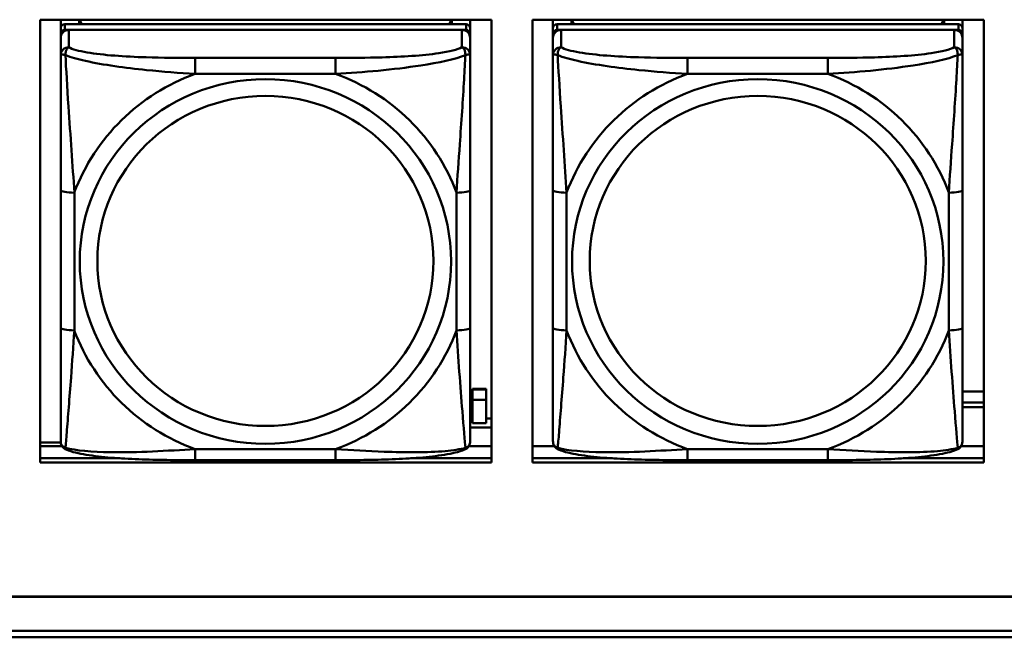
# Model space of a CAD drawing. Header units: inches. Extents: x 0.8 to 72.9, y -7.8 to 49.3.
# Tile 142 of 256: x 48.8 to 50.2, y 10.9 to 11.8. Entities that reach past the tile are written whole.
import ezdxf

# ---------------------------------------------------------------- set-up
doc = ezdxf.new("R2010")
doc.units = ezdxf.units.IN
doc.header["$MEASUREMENT"] = 0
doc.layers.add('Visible Edges(ROSSANSI)', color=7, linetype='Continuous', lineweight=50)
doc.layers.add('Visible Tangent Edges(ROSSANSI)', color=7, linetype='Continuous', lineweight=50)

msp = doc.modelspace()

# ---------------------------------------------------------------- linework, layer by layer
at = {"layer": 'Visible Edges(ROSSANSI)'}
for p, q in [((48.8419, 11.1807), (48.8419, 11.8194)), ((48.8419, 11.8194), (49.4925, 11.8194)), ((48.8713, 11.2668), (48.8713, 11.8194)), ((48.8713, 11.8194), (48.8713, 11.8166)), ((48.8713, 11.8138), (48.8713, 11.8166)), ((48.8979, 11.8129), (48.8979, 11.8194)), ((48.9016, 11.8129), (48.8984, 11.8194)), ((49.4347, 11.8194), (49.4315, 11.8129)), ((49.4353, 11.8194), (49.4353, 11.8129)), ((49.4618, 11.8194), (49.4618, 11.8072)), ((49.4925, 11.8194), (49.4925, 11.1807)), ((49.5519, 11.1807), (49.5519, 11.8194)), ((49.5519, 11.8194), (50.2025, 11.8194)), ((49.5813, 11.2668), (49.5813, 11.8194)), ((49.5813, 11.8194), (49.5813, 11.8166)), ((49.5813, 11.8138), (49.5813, 11.8166)), ((49.6079, 11.8129), (49.6079, 11.8194)), ((49.6116, 11.8129), (49.6084, 11.8194)), ((50.1447, 11.8194), (50.1415, 11.8129)), ((50.1453, 11.8194), (50.1453, 11.8129)), ((50.1718, 11.8194), (50.1718, 11.8072)), ((50.2025, 11.8194), (50.2025, 11.1807)), ((48.8713, 11.7771), (48.8713, 11.8138)), ((49.4559, 11.8129), (48.8772, 11.8129)), ((48.8772, 11.8047), (49.4559, 11.8047)), ((49.45, 11.8047), (48.8831, 11.8047)), ((49.4618, 11.7989), (49.4618, 11.8071)), ((49.5813, 11.7771), (49.5813, 11.8138)), ((50.1659, 11.8129), (49.5872, 11.8129)), ((49.5872, 11.8047), (50.1659, 11.8047)), ((50.16, 11.8047), (49.5931, 11.8047)), ((50.1718, 11.7989), (50.1718, 11.8071)), ((48.8713, 11.2307), (48.8713, 11.7989)), ((48.8713, 11.7931), (48.8713, 11.2365)), ((49.4618, 11.7989), (49.4618, 11.7931)), ((49.4618, 11.7682), (49.4618, 11.7931)), ((49.5813, 11.2307), (49.5813, 11.7989)), ((49.5813, 11.7931), (49.5813, 11.2365)), ((50.1718, 11.7989), (50.1718, 11.7931)), ((50.1718, 11.7682), (50.1718, 11.7931)), ((48.8713, 11.7771), (48.8713, 11.7034)), ((49.5813, 11.7771), (49.5813, 11.7034)), ((48.8713, 11.7563), (48.8713, 11.4842)), ((49.5813, 11.7563), (49.5813, 11.4842)), ((48.8713, 11.7022), (48.8713, 11.7034)), ((49.5813, 11.7022), (49.5813, 11.7034)), ((49.4618, 11.3751), (49.4618, 11.5737)), ((50.1718, 11.3751), (50.1718, 11.5737)), ((48.8713, 11.5026), (48.8713, 11.5026)), ((48.8713, 11.4842), (48.8713, 11.5026)), ((48.8713, 11.4659), (48.8713, 11.5026)), ((49.5813, 11.5026), (49.5813, 11.5026)), ((49.5813, 11.4842), (49.5813, 11.5026)), ((49.5813, 11.4659), (49.5813, 11.5026)), ((48.8713, 11.4301), (48.8713, 11.4842)), ((49.5813, 11.43), (49.5813, 11.4842)), ((48.8713, 11.4659), (48.8713, 11.4687)), ((48.8713, 11.4659), (48.8713, 11.3528)), ((49.5813, 11.4659), (49.5813, 11.4687)), ((49.5813, 11.4659), (49.5813, 11.3528)), ((48.8713, 11.4289), (48.8713, 11.4301)), ((49.5813, 11.4289), (49.5813, 11.43)), ((48.8713, 11.2762), (48.8713, 11.3528)), ((49.5813, 11.2762), (49.5813, 11.3528)), ((48.8713, 11.2762), (48.8713, 11.2668)), ((49.465, 11.2861), (49.465, 11.2869)), ((49.485, 11.2869), (49.465, 11.2869)), ((49.465, 11.2713), (49.465, 11.2861)), ((49.465, 11.2861), (49.485, 11.2861)), ((49.485, 11.2869), (49.485, 11.2861)), ((49.485, 11.2861), (49.485, 11.2713)), ((49.5813, 11.2762), (49.5813, 11.2668)), ((50.1718, 11.283), (50.2025, 11.283)), ((48.8713, 11.2668), (48.8713, 11.2668)), ((49.465, 11.2713), (49.485, 11.2713)), ((49.5813, 11.2668), (49.5813, 11.2668)), ((50.1718, 11.2672), (50.2025, 11.2672)), ((50.2025, 11.2608), (50.1718, 11.2608)), ((48.8713, 11.2365), (48.8713, 11.2389)), ((48.8713, 11.2116), (48.8713, 11.2365)), ((49.4618, 11.2442), (49.465, 11.2442)), ((49.485, 11.2376), (49.465, 11.2376)), ((49.485, 11.2442), (49.4925, 11.2442)), ((49.5813, 11.2365), (49.5813, 11.2389)), ((49.5813, 11.2116), (49.5813, 11.2365)), ((49.4618, 11.2311), (49.4925, 11.2311)), ((48.8419, 11.2094), (48.8714, 11.2094)), ((48.8419, 11.2045), (48.8732, 11.2045)), ((49.4599, 11.2045), (49.4925, 11.2045)), ((49.5519, 11.2045), (49.5832, 11.2045)), ((50.1699, 11.2045), (50.2025, 11.2045)), ((48.8419, 11.1868), (48.9573, 11.1868)), ((48.9573, 11.1868), (48.8419, 11.1868)), ((49.4925, 11.1807), (48.8419, 11.1807)), ((49.2677, 11.1842), (49.0654, 11.1842)), ((49.376, 11.1868), (49.4925, 11.1868)), ((49.4925, 11.1868), (49.376, 11.1868)), ((49.5519, 11.1868), (49.667, 11.1868)), ((49.667, 11.1868), (49.5519, 11.1868)), ((50.2025, 11.1807), (49.5519, 11.1807)), ((49.9777, 11.1841), (49.7754, 11.1841)), ((50.0862, 11.1868), (50.2025, 11.1868)), ((50.2025, 11.1868), (50.0862, 11.1868)), ((35.8146, 10.9874), (53.1898, 10.9874)), ((53.1898, 10.987), (35.8146, 10.987)), ((35.8647, 10.9379), (53.2398, 10.9379)), ((53.2398, 10.9287), (35.8647, 10.9287))]:
    msp.add_line(p, q, dxfattribs=at)
for centre, major_axis, ratio, start_param, end_param in [((48.8772, 11.8071), (-0.00591, 0), 0.981793, 4.712366, 6.283162), ((48.8831, 11.7931), (-0.0118, 0), 0.981793, 4.712366, 6.283162), ((48.8772, 11.7989), (-0.00591, 0), 0.981793, 4.712366, 6.283162), ((49.45, 11.7931), (0.0118, 0), 0.981793, 6.283162, 7.853958), ((49.4559, 11.8071), (0.00591, 0), 0.981793, 6.283162, 7.853958), ((49.4559, 11.7989), (0.00591, 0), 0.981793, 6.283162, 7.853958), ((49.5872, 11.8071), (-0.00591, 0), 0.981793, 4.712366, 6.283162), ((49.5931, 11.7931), (-0.0118, 0), 0.981793, 4.712366, 6.283162), ((49.5872, 11.7989), (-0.00591, 0), 0.981793, 4.712366, 6.283162), ((50.16, 11.7931), (0.0118, 0), 0.981793, 6.283162, 7.853958), ((50.1659, 11.8071), (0.00591, 0), 0.981793, 6.283162, 7.853958), ((50.1659, 11.7989), (0.00591, 0), 0.981793, 6.283162, 7.853958), ((49.465, 11.2817), (0, 0.0509), 0.00001, 1.776885, 2.617275), ((49.485, 11.2817), (0, -0.0509), 0.00001, 4.918478, 5.758873)]:
    msp.add_ellipse(centre, major_axis=major_axis, ratio=ratio, start_param=start_param, end_param=end_param, dxfattribs=at)
for points, knots in [([(49.4618, 11.7682), (49.4618, 11.7642), (49.4618, 11.759), (49.4618, 11.7461), (49.4618, 11.7379), (49.4618, 11.7184), (49.4618, 11.7067), (49.4618, 11.6806), (49.4618, 11.6663), (49.4618, 11.638), (49.4618, 11.6238), (49.4618, 11.5976), (49.4618, 11.5856), (49.4618, 11.5737)], [-0.7963813, -0.7963813, -0.7963813, -0.7963813, -0.7327374, -0.7327374, -0.6587673, -0.6587673, -0.5649326, -0.5649326, -0.4570471, -0.4570471, -0.3491616, -0.3491616, -0.2569537, -0.2569537, -0.2569537, -0.2569537]), ([(50.1718, 11.7682), (50.1718, 11.7642), (50.1718, 11.759), (50.1718, 11.746), (50.1718, 11.7379), (50.1718, 11.7184), (50.1718, 11.7066), (50.1718, 11.6805), (50.1718, 11.6663), (50.1718, 11.638), (50.1718, 11.6238), (50.1718, 11.5976), (50.1718, 11.5856), (50.1718, 11.5737)], [-0.7963813, -0.7963813, -0.7963813, -0.7963813, -0.7327374, -0.7327374, -0.6587673, -0.6587673, -0.5649326, -0.5649326, -0.4570471, -0.4570471, -0.3491616, -0.3491616, -0.2569537, -0.2569537, -0.2569537, -0.2569537]), ([(49.4618, 11.3751), (49.4618, 11.3612), (49.4618, 11.3473), (49.4618, 11.3198), (49.4618, 11.3063), (49.4618, 11.2803), (49.4618, 11.2677), (49.4618, 11.2449), (49.4618, 11.2346), (49.4618, 11.2204), (49.4618, 11.2157), (49.4618, 11.2125), (49.4618, 11.2119), (49.4618, 11.2116)], [0.2569517, 0.2569517, 0.2569517, 0.2569517, 0.3649254, 0.3649254, 0.472899, 0.472899, 0.5808726, 0.5808726, 0.6888463, 0.6888463, 0.7733641, 0.7733641, 0.7968199, 0.7968199, 0.7968199, 0.7968199]), ([(50.1718, 11.3751), (50.1718, 11.3612), (50.1718, 11.3472), (50.1718, 11.3198), (50.1718, 11.3063), (50.1718, 11.2803), (50.1718, 11.2677), (50.1718, 11.2448), (50.1718, 11.2346), (50.1718, 11.2204), (50.1718, 11.2157), (50.1718, 11.2124), (50.1718, 11.2119), (50.1718, 11.2116)], [0.2569517, 0.2569517, 0.2569517, 0.2569517, 0.3649254, 0.3649254, 0.472899, 0.472899, 0.5808726, 0.5808726, 0.6888463, 0.6888463, 0.7733641, 0.7733641, 0.7968199, 0.7968199, 0.7968199, 0.7968199]), ([(48.8793, 11.1993), (48.8782, 11.1997), (48.8772, 11.2003), (48.8752, 11.2019), (48.8743, 11.2028), (48.873, 11.2048), (48.8725, 11.2058), (48.8718, 11.2077), (48.8716, 11.2086), (48.8713, 11.2102), (48.8713, 11.2109), (48.8713, 11.2116)], [0.02510758, 0.02510758, 0.02510758, 0.02510758, 0.03074015, 0.03074015, 0.03637271, 0.03637271, 0.04200527, 0.04200527, 0.04763784, 0.04763784, 0.0532704, 0.0532704, 0.0532704, 0.0532704]), ([(49.4538, 11.1993), (49.4548, 11.1997), (49.4559, 11.2003), (49.4579, 11.2019), (49.4588, 11.2028), (49.4601, 11.2048), (49.4606, 11.2058), (49.4613, 11.2077), (49.4615, 11.2086), (49.4618, 11.2102), (49.4618, 11.2109), (49.4618, 11.2116)], [0.0251072, 0.0251072, 0.0251072, 0.0251072, 0.03073932, 0.03073932, 0.03637143, 0.03637143, 0.04200355, 0.04200355, 0.04763567, 0.04763567, 0.05326779, 0.05326779, 0.05326779, 0.05326779]), ([(49.5893, 11.1993), (49.5882, 11.1997), (49.5872, 11.2003), (49.5852, 11.2019), (49.5843, 11.2028), (49.583, 11.2048), (49.5825, 11.2058), (49.5818, 11.2077), (49.5816, 11.2086), (49.5813, 11.2102), (49.5813, 11.2109), (49.5813, 11.2116)], [0.02510758, 0.02510758, 0.02510758, 0.02510758, 0.03074015, 0.03074015, 0.03637271, 0.03637271, 0.04200527, 0.04200527, 0.04763784, 0.04763784, 0.0532704, 0.0532704, 0.0532704, 0.0532704]), ([(50.1638, 11.1993), (50.1648, 11.1997), (50.1659, 11.2003), (50.1679, 11.2019), (50.1688, 11.2028), (50.1701, 11.2048), (50.1706, 11.2058), (50.1713, 11.2077), (50.1715, 11.2086), (50.1718, 11.2102), (50.1718, 11.2109), (50.1718, 11.2116)], [0.0251072, 0.0251072, 0.0251072, 0.0251072, 0.03073932, 0.03073932, 0.03637143, 0.03637143, 0.04200355, 0.04200355, 0.04763567, 0.04763567, 0.05326779, 0.05326779, 0.05326779, 0.05326779]), ([(49.0654, 11.1842), (49.0519, 11.1842), (49.0382, 11.1842), (49.0109, 11.1846), (48.9973, 11.1849), (48.9705, 11.186), (48.9571, 11.1867), (48.9315, 11.1888), (48.9193, 11.1902), (48.8972, 11.1938), (48.8878, 11.1958), (48.8793, 11.1993)], [0.2569517, 0.2569517, 0.2569517, 0.2569517, 0.3597049, 0.3597049, 0.4624581, 0.4624581, 0.5652113, 0.5652113, 0.6679645, 0.6679645, 0.7707177, 0.7707177, 0.7707177, 0.7707177]), ([(49.4538, 11.1993), (49.4453, 11.1958), (49.4359, 11.1938), (49.4138, 11.1902), (49.4016, 11.1888), (49.3759, 11.1867), (49.3626, 11.186), (49.3358, 11.1849), (49.3222, 11.1846), (49.2949, 11.1842), (49.2812, 11.1842), (49.2677, 11.1842)], [-0.7703503, -0.7703503, -0.7703503, -0.7703503, -0.667671, -0.667671, -0.5649917, -0.5649917, -0.4623124, -0.4623124, -0.3596331, -0.3596331, -0.2569537, -0.2569537, -0.2569537, -0.2569537]), ([(49.7754, 11.1841), (49.7619, 11.1841), (49.7482, 11.1842), (49.7209, 11.1846), (49.7073, 11.1849), (49.6805, 11.186), (49.6671, 11.1867), (49.6415, 11.1888), (49.6293, 11.1902), (49.6072, 11.1938), (49.5978, 11.1958), (49.5893, 11.1993)], [0.2569517, 0.2569517, 0.2569517, 0.2569517, 0.3597049, 0.3597049, 0.4624581, 0.4624581, 0.5652113, 0.5652113, 0.6679645, 0.6679645, 0.7707177, 0.7707177, 0.7707177, 0.7707177]), ([(50.1638, 11.1993), (50.1553, 11.1958), (50.1459, 11.1938), (50.1238, 11.1901), (50.1116, 11.1888), (50.0859, 11.1867), (50.0726, 11.1859), (50.0458, 11.1849), (50.0322, 11.1846), (50.0049, 11.1842), (49.9912, 11.1841), (49.9777, 11.1841)], [-0.7703503, -0.7703503, -0.7703503, -0.7703503, -0.667671, -0.667671, -0.5649917, -0.5649917, -0.4623124, -0.4623124, -0.3596331, -0.3596331, -0.2569537, -0.2569537, -0.2569537, -0.2569537])]:
    msp.add_open_spline(points, degree=3, knots=knots, dxfattribs=at)
at = {"layer": 'Visible Tangent Edges(ROSSANSI)'}
for p, q in [((48.8713, 11.8071), (48.8713, 11.7989)), ((48.8772, 11.8047), (48.8772, 11.8129)), ((48.8831, 11.7798), (48.8831, 11.8047)), ((49.45, 11.8047), (49.45, 11.7798)), ((49.4559, 11.8129), (49.4559, 11.8047)), ((49.5813, 11.8071), (49.5813, 11.7989)), ((49.5872, 11.8047), (49.5872, 11.8129)), ((49.5931, 11.7798), (49.5931, 11.8047)), ((50.16, 11.8047), (50.16, 11.7798)), ((50.1659, 11.8129), (50.1659, 11.8047)), ((48.8713, 11.7931), (48.8713, 11.7682)), ((49.5813, 11.7931), (49.5813, 11.7682)), ((49.2677, 11.7643), (49.0654, 11.7643)), ((49.9777, 11.7643), (49.7754, 11.7643)), ((49.0654, 11.7413), (49.2677, 11.7412)), ((49.7754, 11.7412), (49.9777, 11.7412)), ((48.8713, 11.5737), (48.8713, 11.3751)), ((49.5813, 11.5737), (49.5813, 11.3751)), ((48.891, 11.3714), (48.891, 11.57)), ((49.4421, 11.57), (49.4421, 11.3714)), ((49.601, 11.3714), (49.601, 11.57)), ((50.1521, 11.57), (50.1521, 11.3713)), ((49.2677, 11.2001), (49.0654, 11.2001)), ((49.9777, 11.2001), (49.7754, 11.2001))]:
    msp.add_line(p, q, dxfattribs=at)
for centre, major_axis, ratio, start_param, end_param in [((48.8831, 11.7682), (-0.0118, 0), 0.981793, 4.712366, 6.283162), ((49.45, 11.7682), (0.0118, 0), 0.981793, 6.283162, 7.853958), ((49.5931, 11.7682), (-0.0118, 0), 0.981793, 4.712366, 6.283162), ((50.16, 11.7682), (0.0118, 0), 0.981793, 6.283162, 7.853958), ((49.0654, 11.745), (0, 0.0197), 0.00001, 4.521276, 6.092073), ((49.2677, 11.745), (0, 0.0197), 0.00001, 4.521276, 6.092075), ((49.7754, 11.745), (0, 0.0197), 0.00001, 4.521276, 6.092073), ((49.9777, 11.745), (0, 0.0197), 0.00001, 4.521276, 6.092075), ((49.1666, 11.4707), (-0.2936, 0), 0.981793, 5.064132, 5.931395), ((49.1666, 11.4707), (0.2936, 0), 0.981793, 0.351743, 1.219006), ((49.8766, 11.4707), (-0.2936, 0), 0.981793, 5.064132, 5.931395), ((49.8766, 11.4707), (0.2936, 0), 0.981793, 0.351743, 1.219006), ((48.891, 11.5737), (-0.0197, 0), 0.189952, 0.000005, 1.570801), ((49.4421, 11.5737), (0.0197, 0), 0.189952, 4.712393, 6.28319), ((49.601, 11.5737), (-0.0197, 0), 0.189952, 0.000005, 1.570801), ((50.1521, 11.5737), (0.0197, 0), 0.189952, 4.712393, 6.28319), ((48.891, 11.3751), (-0.0197, 0), 0.189952, 0.000005, 1.570801), ((49.4421, 11.3751), (0.0197, 0), 0.189952, 4.712393, 6.28319), ((49.601, 11.3751), (-0.0197, 0), 0.189952, 0.000005, 1.570801), ((50.1521, 11.3751), (0.0197, 0), 0.189952, 4.712393, 6.28319), ((49.1666, 11.4707), (-0.2936, 0), 0.981793, 0.351743, 1.219006), ((49.1666, 11.4707), (0.2936, 0), 0.981793, 5.064132, 5.931395), ((49.8766, 11.4707), (-0.2936, 0), 0.981793, 0.351743, 1.219006), ((49.8766, 11.4707), (0.2936, 0), 0.981793, 5.064132, 5.931395), ((49.0654, 11.2038), (0, -0.0197), 0.00001, 6.283183, 7.662868), ((49.2677, 11.2038), (0, -0.0197), 0.00001, 6.283185, 7.662868), ((49.7754, 11.2038), (0, -0.0197), 0.00001, 6.283183, 7.662868), ((49.9777, 11.2038), (0, -0.0197), 0.00001, 6.283183, 7.662868)]:
    msp.add_ellipse(centre, major_axis=major_axis, ratio=ratio, start_param=start_param, end_param=end_param, dxfattribs=at)
for centre, major_axis in [((49.1666, 11.4707), (-0.2678, 0)), ((49.8766, 11.4707), (-0.2678, 0)), ((49.1666, 11.4715), (-0.2424, 0)), ((49.8766, 11.4715), (-0.2424, 0))]:
    msp.add_ellipse(centre, major_axis=major_axis, ratio=0.981793, dxfattribs=at)
for points, knots in [([(48.8781, 11.7683), (48.8781, 11.7694), (48.8782, 11.7704), (48.8784, 11.7724), (48.8786, 11.7734), (48.879, 11.7748), (48.8792, 11.7753), (48.8796, 11.7761), (48.8797, 11.7763), (48.88, 11.7769), (48.8802, 11.7772), (48.8808, 11.778), (48.8812, 11.7784), (48.8821, 11.7792), (48.8826, 11.7795), (48.8831, 11.7798)], [-0.00023197, -0.00023197, -0.00023197, -0.00023197, 0.00913095, 0.00913095, 0.01983142, 0.01983142, 0.02651922, 0.02651922, 0.02986312, 0.02986312, 0.03521335, 0.03521335, 0.04377373, 0.04377373, 0.0532704, 0.0532704, 0.0532704, 0.0532704]), ([(49.0654, 11.7643), (49.0418, 11.7643), (49.0178, 11.7645), (48.9944, 11.7652), (48.9637, 11.7662), (48.9328, 11.7682), (48.9096, 11.7722), (48.8976, 11.7743), (48.888, 11.7768), (48.8831, 11.7798)], [0.2569537, 0.2569537, 0.2569537, 0.2569537, 0.4371919, 0.4371919, 0.4371919, 0.6739428, 0.6739428, 0.6739428, 0.7963818, 0.7963818, 0.7963818, 0.7963818]), ([(49.45, 11.7798), (49.4443, 11.7763), (49.4318, 11.7733), (49.4166, 11.7711), (49.3932, 11.7677), (49.364, 11.766), (49.335, 11.7651), (49.3128, 11.7645), (49.2901, 11.7643), (49.2677, 11.7643)], [-0.7968224, -0.7968224, -0.7968224, -0.7968224, -0.6514613, -0.6514613, -0.6514613, -0.427691, -0.427691, -0.427691, -0.2569517, -0.2569517, -0.2569517, -0.2569517]), ([(49.45, 11.7798), (49.4506, 11.7795), (49.4511, 11.7792), (49.4519, 11.7784), (49.4523, 11.778), (49.4529, 11.7772), (49.4531, 11.7768), (49.4534, 11.7763), (49.4536, 11.776), (49.4539, 11.7753), (49.4541, 11.7748), (49.4545, 11.7734), (49.4547, 11.7724), (49.455, 11.7704), (49.455, 11.7694), (49.455, 11.7683)], [-0.0532704, -0.0532704, -0.0532704, -0.0532704, -0.04377373, -0.04377373, -0.03521335, -0.03521335, -0.02986312, -0.02986312, -0.02651922, -0.02651922, -0.01983142, -0.01983142, -0.00913095, -0.00913095, 0.00023197, 0.00023197, 0.00023197, 0.00023197]), ([(49.5881, 11.7683), (49.5881, 11.7694), (49.5882, 11.7704), (49.5884, 11.7724), (49.5886, 11.7734), (49.589, 11.7748), (49.5892, 11.7753), (49.5896, 11.776), (49.5897, 11.7763), (49.59, 11.7768), (49.5902, 11.7772), (49.5908, 11.778), (49.5912, 11.7784), (49.5921, 11.7792), (49.5926, 11.7795), (49.5931, 11.7798)], [-0.00023197, -0.00023197, -0.00023197, -0.00023197, 0.00913095, 0.00913095, 0.01983142, 0.01983142, 0.02651922, 0.02651922, 0.02986312, 0.02986312, 0.03521335, 0.03521335, 0.04377373, 0.04377373, 0.0532704, 0.0532704, 0.0532704, 0.0532704]), ([(49.7754, 11.7643), (49.7518, 11.7643), (49.7278, 11.7645), (49.7044, 11.7652), (49.6737, 11.7662), (49.6428, 11.7682), (49.6196, 11.7722), (49.6076, 11.7742), (49.598, 11.7768), (49.5931, 11.7798)], [0.2569537, 0.2569537, 0.2569537, 0.2569537, 0.4371919, 0.4371919, 0.4371919, 0.6739428, 0.6739428, 0.6739428, 0.7963818, 0.7963818, 0.7963818, 0.7963818]), ([(50.16, 11.7798), (50.1543, 11.7763), (50.1418, 11.7733), (50.1266, 11.7711), (50.1032, 11.7676), (50.074, 11.7659), (50.045, 11.7651), (50.0228, 11.7645), (50.0001, 11.7643), (49.9777, 11.7643)], [-0.7968224, -0.7968224, -0.7968224, -0.7968224, -0.6514613, -0.6514613, -0.6514613, -0.427691, -0.427691, -0.427691, -0.2569517, -0.2569517, -0.2569517, -0.2569517]), ([(50.16, 11.7798), (50.1606, 11.7795), (50.1611, 11.7792), (50.1619, 11.7784), (50.1623, 11.7779), (50.1629, 11.7772), (50.1631, 11.7768), (50.1634, 11.7763), (50.1636, 11.776), (50.1639, 11.7753), (50.1641, 11.7748), (50.1645, 11.7734), (50.1647, 11.7724), (50.165, 11.7704), (50.165, 11.7694), (50.165, 11.7683)], [-0.0532704, -0.0532704, -0.0532704, -0.0532704, -0.04377373, -0.04377373, -0.03521335, -0.03521335, -0.02986312, -0.02986312, -0.02651922, -0.02651922, -0.01983142, -0.01983142, -0.00913095, -0.00913095, 0.00023197, 0.00023197, 0.00023197, 0.00023197]), ([(48.8713, 11.7682), (48.8713, 11.7685), (48.8714, 11.7687), (48.8716, 11.769), (48.8718, 11.7691), (48.8722, 11.7693), (48.8723, 11.7693), (48.8727, 11.7694), (48.8728, 11.7694), (48.8732, 11.7694), (48.8735, 11.7694), (48.8744, 11.7693), (48.8751, 11.7692), (48.8765, 11.7688), (48.8773, 11.7686), (48.8781, 11.7683)], [-0.0532704, -0.0532704, -0.0532704, -0.0532704, -0.04377373, -0.04377373, -0.03521335, -0.03521335, -0.02986312, -0.02986312, -0.02651922, -0.02651922, -0.01983142, -0.01983142, -0.00913095, -0.00913095, 0.00023197, 0.00023197, 0.00023197, 0.00023197]), ([(48.8713, 11.7682), (48.8713, 11.7591), (48.8713, 11.7438), (48.8713, 11.7267), (48.8713, 11.7002), (48.8713, 11.6699), (48.8713, 11.6406), (48.8713, 11.6181), (48.8713, 11.5957), (48.8713, 11.5737)], [-0.7968224, -0.7968224, -0.7968224, -0.7968224, -0.6514613, -0.6514613, -0.6514613, -0.427691, -0.427691, -0.427691, -0.2569517, -0.2569517, -0.2569517, -0.2569517]), ([(48.8781, 11.7683), (48.8858, 11.7653), (48.8958, 11.7625), (48.9328, 11.7543), (48.9646, 11.75), (49.0188, 11.7444), (49.042, 11.7426), (49.0654, 11.7413)], [-0.7478145, -0.7478145, -0.7478145, -0.7478145, -0.6493253, -0.6493253, -0.427691, -0.427691, -0.2569537, -0.2569537, -0.2569537, -0.2569537]), ([(48.891, 11.57), (48.8886, 11.6097), (48.8853, 11.6518), (48.8807, 11.7218), (48.8791, 11.7493), (48.8781, 11.7683)], [0.2569517, 0.2569517, 0.2569517, 0.2569517, 0.5559983, 0.5559983, 0.7482818, 0.7482818, 0.7482818, 0.7482818]), ([(49.2677, 11.7412), (49.3082, 11.7436), (49.3506, 11.7473), (49.4162, 11.7574), (49.4406, 11.7625), (49.455, 11.7683)], [0.2569517, 0.2569517, 0.2569517, 0.2569517, 0.5559983, 0.5559983, 0.7482818, 0.7482818, 0.7482818, 0.7482818]), ([(49.455, 11.7683), (49.4545, 11.7583), (49.4538, 11.7462), (49.4514, 11.7041), (49.4491, 11.671), (49.4452, 11.6159), (49.4436, 11.5929), (49.4421, 11.57)], [-0.7478145, -0.7478145, -0.7478145, -0.7478145, -0.6493253, -0.6493253, -0.427691, -0.427691, -0.2569537, -0.2569537, -0.2569537, -0.2569537]), ([(49.455, 11.7683), (49.4558, 11.7686), (49.4566, 11.7688), (49.458, 11.7692), (49.4587, 11.7693), (49.4596, 11.7694), (49.4599, 11.7694), (49.4603, 11.7694), (49.4605, 11.7694), (49.4608, 11.7693), (49.461, 11.7693), (49.4613, 11.7691), (49.4615, 11.769), (49.4618, 11.7687), (49.4618, 11.7684), (49.4618, 11.7682)], [-0.00023197, -0.00023197, -0.00023197, -0.00023197, 0.00913095, 0.00913095, 0.01983142, 0.01983142, 0.02651922, 0.02651922, 0.02986312, 0.02986312, 0.03521335, 0.03521335, 0.04377373, 0.04377373, 0.0532704, 0.0532704, 0.0532704, 0.0532704]), ([(49.5813, 11.7682), (49.5813, 11.7684), (49.5814, 11.7687), (49.5816, 11.769), (49.5818, 11.7691), (49.5822, 11.7693), (49.5823, 11.7693), (49.5827, 11.7694), (49.5828, 11.7694), (49.5832, 11.7694), (49.5835, 11.7694), (49.5844, 11.7693), (49.5851, 11.7692), (49.5865, 11.7688), (49.5873, 11.7686), (49.5881, 11.7683)], [-0.0532704, -0.0532704, -0.0532704, -0.0532704, -0.04377373, -0.04377373, -0.03521335, -0.03521335, -0.02986312, -0.02986312, -0.02651922, -0.02651922, -0.01983142, -0.01983142, -0.00913095, -0.00913095, 0.00023197, 0.00023197, 0.00023197, 0.00023197]), ([(49.5813, 11.7682), (49.5813, 11.7591), (49.5813, 11.7438), (49.5813, 11.7267), (49.5813, 11.7002), (49.5813, 11.6699), (49.5813, 11.6405), (49.5813, 11.6181), (49.5813, 11.5957), (49.5813, 11.5737)], [-0.7968224, -0.7968224, -0.7968224, -0.7968224, -0.6514613, -0.6514613, -0.6514613, -0.427691, -0.427691, -0.427691, -0.2569517, -0.2569517, -0.2569517, -0.2569517]), ([(49.5881, 11.7683), (49.5958, 11.7653), (49.6058, 11.7624), (49.6428, 11.7543), (49.6746, 11.75), (49.7288, 11.7444), (49.752, 11.7426), (49.7754, 11.7412)], [-0.7478145, -0.7478145, -0.7478145, -0.7478145, -0.6493253, -0.6493253, -0.427691, -0.427691, -0.2569537, -0.2569537, -0.2569537, -0.2569537]), ([(49.601, 11.57), (49.5986, 11.6097), (49.5953, 11.6518), (49.5907, 11.7218), (49.5891, 11.7493), (49.5881, 11.7683)], [0.2569517, 0.2569517, 0.2569517, 0.2569517, 0.5559983, 0.5559983, 0.7482818, 0.7482818, 0.7482818, 0.7482818]), ([(49.9777, 11.7412), (50.0182, 11.7436), (50.0606, 11.7473), (50.1262, 11.7574), (50.1506, 11.7625), (50.165, 11.7683)], [0.2569517, 0.2569517, 0.2569517, 0.2569517, 0.5559983, 0.5559983, 0.7482818, 0.7482818, 0.7482818, 0.7482818]), ([(50.165, 11.7683), (50.1645, 11.7583), (50.1638, 11.7462), (50.1614, 11.7041), (50.1591, 11.6709), (50.1552, 11.6159), (50.1536, 11.5928), (50.1521, 11.57)], [-0.7478145, -0.7478145, -0.7478145, -0.7478145, -0.6493253, -0.6493253, -0.427691, -0.427691, -0.2569537, -0.2569537, -0.2569537, -0.2569537]), ([(50.165, 11.7683), (50.1658, 11.7685), (50.1666, 11.7688), (50.168, 11.7692), (50.1687, 11.7693), (50.1696, 11.7694), (50.1699, 11.7694), (50.1703, 11.7694), (50.1705, 11.7694), (50.1708, 11.7693), (50.171, 11.7693), (50.1713, 11.7691), (50.1715, 11.769), (50.1718, 11.7686), (50.1718, 11.7684), (50.1718, 11.7682)], [-0.00023197, -0.00023197, -0.00023197, -0.00023197, 0.00913095, 0.00913095, 0.01983142, 0.01983142, 0.02651922, 0.02651922, 0.02986312, 0.02986312, 0.03521335, 0.03521335, 0.04377373, 0.04377373, 0.0532704, 0.0532704, 0.0532704, 0.0532704]), ([(48.8713, 11.3751), (48.8713, 11.3519), (48.8713, 11.3285), (48.8713, 11.3063), (48.8713, 11.2772), (48.8713, 11.2489), (48.8713, 11.23), (48.8713, 11.2203), (48.8713, 11.2134), (48.8713, 11.2116)], [0.2569537, 0.2569537, 0.2569537, 0.2569537, 0.4371919, 0.4371919, 0.4371919, 0.6739428, 0.6739428, 0.6739428, 0.7963818, 0.7963818, 0.7963818, 0.7963818]), ([(49.5813, 11.3751), (49.5813, 11.3519), (49.5813, 11.3285), (49.5813, 11.3063), (49.5813, 11.2771), (49.5813, 11.2488), (49.5813, 11.23), (49.5813, 11.2202), (49.5813, 11.2134), (49.5813, 11.2116)], [0.2569537, 0.2569537, 0.2569537, 0.2569537, 0.4371919, 0.4371919, 0.4371919, 0.6739428, 0.6739428, 0.6739428, 0.7963818, 0.7963818, 0.7963818, 0.7963818]), ([(48.8781, 11.2019), (48.8786, 11.207), (48.8793, 11.2146), (48.8817, 11.2452), (48.884, 11.2743), (48.8879, 11.3258), (48.8896, 11.3484), (48.891, 11.3714)], [-0.7478145, -0.7478145, -0.7478145, -0.7478145, -0.6493253, -0.6493253, -0.427691, -0.427691, -0.2569537, -0.2569537, -0.2569537, -0.2569537]), ([(49.4421, 11.3714), (49.4445, 11.3316), (49.4478, 11.2905), (49.4524, 11.2316), (49.4541, 11.2111), (49.455, 11.2019)], [0.2569517, 0.2569517, 0.2569517, 0.2569517, 0.5559983, 0.5559983, 0.7482818, 0.7482818, 0.7482818, 0.7482818]), ([(49.5881, 11.2019), (49.5886, 11.207), (49.5893, 11.2146), (49.5917, 11.2452), (49.594, 11.2743), (49.5979, 11.3258), (49.5996, 11.3484), (49.601, 11.3714)], [-0.7478145, -0.7478145, -0.7478145, -0.7478145, -0.6493253, -0.6493253, -0.427691, -0.427691, -0.2569537, -0.2569537, -0.2569537, -0.2569537]), ([(50.1521, 11.3713), (50.1545, 11.3316), (50.1578, 11.2905), (50.1624, 11.2316), (50.1641, 11.2111), (50.165, 11.2019)], [0.2569517, 0.2569517, 0.2569517, 0.2569517, 0.5559983, 0.5559983, 0.7482818, 0.7482818, 0.7482818, 0.7482818]), ([(48.8781, 11.2019), (48.8773, 11.2022), (48.8765, 11.2025), (48.8751, 11.2034), (48.8744, 11.2039), (48.8735, 11.2048), (48.8732, 11.2052), (48.8728, 11.2059), (48.8726, 11.2061), (48.8723, 11.2066), (48.8722, 11.207), (48.8718, 11.208), (48.8716, 11.2086), (48.8713, 11.21), (48.8713, 11.2108), (48.8713, 11.2116)], [-0.00023197, -0.00023197, -0.00023197, -0.00023197, 0.00913095, 0.00913095, 0.01983142, 0.01983142, 0.02651922, 0.02651922, 0.02986312, 0.02986312, 0.03521335, 0.03521335, 0.04377373, 0.04377373, 0.0532704, 0.0532704, 0.0532704, 0.0532704]), ([(49.4618, 11.2116), (49.4618, 11.2108), (49.4618, 11.21), (49.4615, 11.2086), (49.4613, 11.208), (49.4609, 11.207), (49.4608, 11.2066), (49.4605, 11.2061), (49.4603, 11.2059), (49.4599, 11.2052), (49.4596, 11.2048), (49.4587, 11.2039), (49.458, 11.2033), (49.4566, 11.2025), (49.4558, 11.2022), (49.455, 11.2019)], [-0.05326779, -0.05326779, -0.05326779, -0.05326779, -0.04377373, -0.04377373, -0.03521335, -0.03521335, -0.02986312, -0.02986312, -0.02651922, -0.02651922, -0.01983142, -0.01983142, -0.00913095, -0.00913095, 0.00023197, 0.00023197, 0.00023197, 0.00023197]), ([(49.5881, 11.2019), (49.5873, 11.2022), (49.5865, 11.2025), (49.5851, 11.2033), (49.5844, 11.2039), (49.5835, 11.2048), (49.5832, 11.2052), (49.5828, 11.2058), (49.5826, 11.2061), (49.5823, 11.2066), (49.5822, 11.207), (49.5818, 11.208), (49.5816, 11.2086), (49.5813, 11.21), (49.5813, 11.2108), (49.5813, 11.2116)], [-0.00023197, -0.00023197, -0.00023197, -0.00023197, 0.00913095, 0.00913095, 0.01983142, 0.01983142, 0.02651922, 0.02651922, 0.02986312, 0.02986312, 0.03521335, 0.03521335, 0.04377373, 0.04377373, 0.0532704, 0.0532704, 0.0532704, 0.0532704]), ([(50.1718, 11.2116), (50.1718, 11.2108), (50.1718, 11.21), (50.1715, 11.2086), (50.1713, 11.208), (50.1709, 11.207), (50.1708, 11.2066), (50.1705, 11.206), (50.1703, 11.2058), (50.1699, 11.2052), (50.1696, 11.2048), (50.1687, 11.2039), (50.168, 11.2033), (50.1666, 11.2025), (50.1658, 11.2022), (50.165, 11.2019)], [-0.05326779, -0.05326779, -0.05326779, -0.05326779, -0.04377373, -0.04377373, -0.03521335, -0.03521335, -0.02986312, -0.02986312, -0.02651922, -0.02651922, -0.01983142, -0.01983142, -0.00913095, -0.00913095, 0.00023197, 0.00023197, 0.00023197, 0.00023197]), ([(48.8793, 11.1993), (48.8791, 11.1994), (48.879, 11.1994), (48.8786, 11.1998), (48.8784, 11.2001), (48.8782, 11.2009), (48.8781, 11.2014), (48.8781, 11.2019)], [-0.02510758, -0.02510758, -0.02510758, -0.02510758, -0.01983142, -0.01983142, -0.00913095, -0.00913095, 0.00023197, 0.00023197, 0.00023197, 0.00023197]), ([(49.0654, 11.2001), (49.0249, 11.1977), (48.9826, 11.195), (48.9169, 11.196), (48.8925, 11.198), (48.8781, 11.2019)], [0.2569517, 0.2569517, 0.2569517, 0.2569517, 0.5559983, 0.5559983, 0.7482818, 0.7482818, 0.7482818, 0.7482818]), ([(49.455, 11.2019), (49.4473, 11.1999), (49.4373, 11.1983), (49.4003, 11.195), (49.3685, 11.1952), (49.3143, 11.1973), (49.2911, 11.1987), (49.2677, 11.2001)], [-0.7478145, -0.7478145, -0.7478145, -0.7478145, -0.6493253, -0.6493253, -0.427691, -0.427691, -0.2569537, -0.2569537, -0.2569537, -0.2569537]), ([(49.455, 11.2019), (49.455, 11.2014), (49.4549, 11.2009), (49.4547, 11.2001), (49.4545, 11.1998), (49.4541, 11.1994), (49.4539, 11.1993), (49.4538, 11.1993)], [-0.00023197, -0.00023197, -0.00023197, -0.00023197, 0.00913095, 0.00913095, 0.01983142, 0.01983142, 0.0251072, 0.0251072, 0.0251072, 0.0251072]), ([(49.5893, 11.1993), (49.5891, 11.1993), (49.589, 11.1994), (49.5886, 11.1998), (49.5884, 11.2001), (49.5882, 11.2009), (49.5881, 11.2014), (49.5881, 11.2019)], [-0.02510758, -0.02510758, -0.02510758, -0.02510758, -0.01983142, -0.01983142, -0.00913095, -0.00913095, 0.00023197, 0.00023197, 0.00023197, 0.00023197]), ([(49.7754, 11.2001), (49.7349, 11.1977), (49.6926, 11.195), (49.6269, 11.196), (49.6025, 11.1979), (49.5881, 11.2019)], [0.2569517, 0.2569517, 0.2569517, 0.2569517, 0.5559983, 0.5559983, 0.7482818, 0.7482818, 0.7482818, 0.7482818]), ([(50.165, 11.2019), (50.1573, 11.1999), (50.1473, 11.1983), (50.1103, 11.195), (50.0785, 11.1952), (50.0243, 11.1973), (50.0011, 11.1986), (49.9777, 11.2001)], [-0.7478145, -0.7478145, -0.7478145, -0.7478145, -0.6493253, -0.6493253, -0.427691, -0.427691, -0.2569537, -0.2569537, -0.2569537, -0.2569537]), ([(50.165, 11.2019), (50.165, 11.2014), (50.1649, 11.2009), (50.1647, 11.2001), (50.1645, 11.1998), (50.1641, 11.1994), (50.1639, 11.1993), (50.1638, 11.1993)], [-0.00023197, -0.00023197, -0.00023197, -0.00023197, 0.00913095, 0.00913095, 0.01983142, 0.01983142, 0.0251072, 0.0251072, 0.0251072, 0.0251072])]:
    msp.add_open_spline(points, degree=3, knots=knots, dxfattribs=at)

doc.saveas('drawing.dxf')
